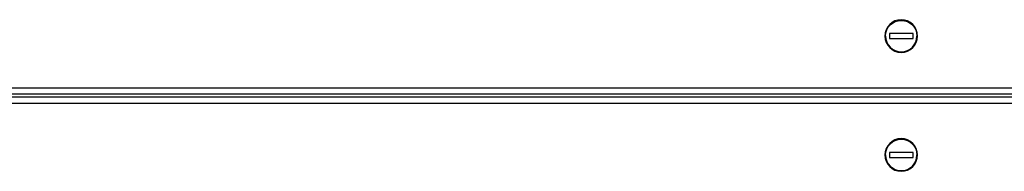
# Model space of a CAD drawing. Header units: millimetres. Extents: x 226 to 1023, y 71 to 732.
# Tile 15 of 110: x 263.94 to 301.63, y 181.88 to 187.68. Entities that reach past the tile are written whole.
import ezdxf

# ---------------------------------------------------------------- set-up
doc = ezdxf.new("R2010")
doc.units = ezdxf.units.MM
doc.layers.add('1', color=7, linetype='CONTINUOUS', true_color=0xffffff)

msp = doc.modelspace()

# ---------------------------------------------------------------- linework, layer by layer
at = {"layer": '1', "color": 7, "linetype": 'Continuous'}
for p, q in [((297.234, 187.153), (297.234, 186.953)), ((298.134, 187.153), (297.234, 187.153)), ((297.234, 186.953), (298.134, 186.953)), ((298.134, 186.953), (298.134, 187.153)), ((315.749, 184.828), (243.769, 184.828)), ((243.769, 184.728), (315.749, 184.728)), ((297.234, 182.603), (297.234, 182.403)), ((298.134, 182.603), (297.234, 182.603)), ((298.134, 182.403), (298.134, 182.603)), ((297.234, 182.403), (298.134, 182.403))]:
    msp.add_line(p, q, dxfattribs=at)
at = {"layer": '1', "color": 252, "linetype": 'Continuous'}
for p, q in [((243.769, 185.078), (315.749, 185.078)), ((315.749, 184.478), (243.769, 184.478))]:
    msp.add_line(p, q, dxfattribs=at)
at = {"layer": '1', "color": 7, "linetype": 'Continuous', "extrusion": (0, 0, -1)}
for centre in [(-297.684, 187.053), (-297.684, 182.503)]:
    msp.add_circle(centre, 0.625, dxfattribs=at)
for centre in [(-297.684, 187.053), (-297.684, 182.503)]:
    msp.add_arc(centre, 0.6, 0, 180, dxfattribs=at)
at = {"layer": '1', "color": 7, "linetype": 'Continuous'}
for centre in [(297.684, 187.053), (297.684, 182.503)]:
    msp.add_arc(centre, 0.6, 180, 0, dxfattribs=at)

doc.saveas('drawing.dxf')
